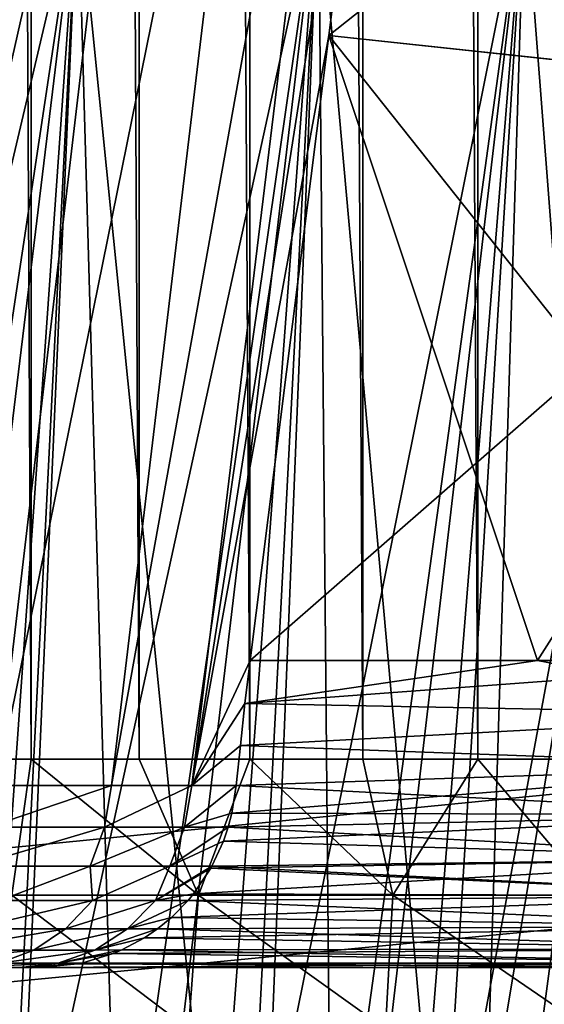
# Model space of a CAD drawing. Header units: metres. Extents: x -30 to 30, y -76 to 64.
# Tile 178 of 256: x 3.818 to 4.322, y -75.035 to -74.089. Entities that reach past the tile are written whole.
import ezdxf

# ---------------------------------------------------------------- set-up
doc = ezdxf.new("R2010")
doc.units = ezdxf.units.M
doc.layers.add('solid_508511', color=7, linetype='CONTINUOUS')

msp = doc.modelspace()

# ---------------------------------------------------------------- linework, layer by layer
at = {"layer": 'solid_508511'}
for points in [[(4.670455, -55.200001, -22.520809), (4.670454, -74.800003, -22.520809), (3.347469, -74.800003, -22.755096)], [(3.347471, -55.200001, -22.755096), (4.670455, -55.200001, -22.520809), (3.347469, -74.800003, -22.755096)], [(3.728477, -55.200001, 22.825157), (3.728477, -74.800003, 22.825157), (3.828951, -74.800003, 22.769308)], [(3.828952, -55.200001, 22.769308), (3.728477, -55.200001, 22.825157), (3.828951, -74.800003, 22.769308)], [(3.828952, -55.200001, 22.769308), (3.828951, -74.800003, 22.769308), (3.932469, -74.800003, 22.719324)], [(3.932469, -55.200001, 22.719324), (3.828952, -55.200001, 22.769308), (3.932469, -74.800003, 22.719324)], [(3.932469, -55.200001, 22.719324), (3.932469, -74.800003, 22.719324), (4.038687, -74.800003, 22.675369)], [(4.038687, -55.200001, 22.675369), (3.932469, -55.200001, 22.719324), (4.038687, -74.800003, 22.675369)], [(4.038687, -55.200001, 22.675369), (4.038687, -74.800003, 22.675369), (4.147255, -74.800003, 22.637589)], [(4.147255, -55.200001, 22.637589), (4.038687, -55.200001, 22.675369), (4.147255, -74.800003, 22.637589)], [(4.147255, -55.200001, 22.637589), (4.147255, -74.800003, 22.637589), (4.257814, -74.800003, 22.60611)], [(4.257815, -55.200001, 22.60611), (4.147255, -55.200001, 22.637589), (4.257814, -74.800003, 22.60611)], [(4.257815, -55.200001, 22.60611), (4.257814, -74.800003, 22.60611), (4.37, -74.800003, 22.581034)], [(4.257815, -55.200001, 22.60611), (4.37, -74.800003, 22.581034), (4.37, -55.200001, 22.581034)], [(3.652829, -74.825127, 1.715019), (3.806952, -73.5, 1.781561), (3.951675, -73.5, 1.432168)], [(3.795642, -74.825127, 1.370238), (3.652829, -74.825127, 1.715019), (3.951675, -73.5, 1.432168)], [(3.795642, -74.825127, -1.370238), (4.064408, -73.5, -1.07118), (3.951675, -73.5, -1.432168)], [(3.795642, -74.825127, -1.370238), (3.905993, -74.825127, -1.013738), (4.064408, -73.5, -1.07118)], [(3.795642, -74.825127, -1.370238), (3.951675, -73.5, -1.432168), (3.806952, -73.5, -1.781561)], [(3.795642, -74.825127, 1.370238), (3.951675, -73.5, 1.432168), (4.064408, -73.5, 1.07118)], [(3.905993, -74.825127, 1.013738), (3.795642, -74.825127, 1.370238), (4.064408, -73.5, 1.07118)], [(3.905993, -74.825127, -1.013738), (4.144238, -73.5, -0.701521), (4.064408, -73.5, -1.07118)], [(3.905993, -74.825127, -1.013738), (3.98294, -74.825127, -0.648568), (4.144238, -73.5, -0.701521)], [(3.905993, -74.825127, 1.013738), (4.064408, -73.5, 1.07118), (4.144238, -73.5, 0.701521)], [(3.98294, -74.825127, 0.648568), (3.905993, -74.825127, 1.013738), (4.144238, -73.5, 0.701521)], [(3.98294, -74.825127, 0.648568), (4.190518, -73.5, 0.326183), (4.114542, -74.104652, 0.315628)], [(3.98294, -74.825127, 0.648568), (4.144238, -73.5, 0.701521), (4.190518, -73.5, 0.326183)], [(3.98294, -74.825127, -0.648568), (4.114543, -74.104637, -0.315629), (4.190518, -73.5, -0.326183)], [(3.98294, -74.825127, -0.648568), (4.190518, -73.5, -0.326183), (4.144238, -73.5, -0.701521)], [(4.114542, -74.104652, 0.315628), (4.190518, -73.5, 0.326183), (4.727695, -73.618469, 0.324115)], [(4.190518, -73.5, -0.326183), (4.114543, -74.104637, -0.315629), (4.727695, -73.618469, -0.324115)], [(4.114542, -74.104652, 0.315628), (4.727695, -73.618469, 0.324115), (4.659282, -74.162971, 0.31461)], [(4.114543, -74.104637, -0.315629), (4.659256, -74.163185, -0.314607), (4.727695, -73.618469, -0.324115)], [(3.504938, -75.524872, -2.903847), (3.611611, -73.957924, -3.08525), (3.873712, -73.957924, -2.748973)], [(3.637879, -75.524872, -2.735463), (3.504938, -75.524872, -2.903847), (3.873712, -73.957924, -2.748973)], [(3.611611, -73.957924, 3.08525), (3.873712, -73.957924, 2.748973), (3.790582, -75.599998, 2.862514)], [(3.873712, -73.957924, -2.748973), (3.611611, -73.957924, -3.08525), (3.790582, -75.599998, -2.862514)], [(3.683122, -75.524872, 2.674235), (3.873712, -73.957924, 2.748973), (3.611611, -73.957924, 3.08525)], [(3.762737, -75.524872, -2.561001), (3.637879, -75.524872, -2.735463), (3.873712, -73.957924, -2.748973)], [(3.683122, -75.524872, 2.674235), (3.805045, -75.524872, 2.497709), (3.873712, -73.957924, 2.748973)], [(3.762737, -75.524872, -2.561001), (3.873712, -73.957924, -2.748973), (4.104604, -73.957924, -2.390549)], [(3.879236, -75.524872, -2.38085), (3.762737, -75.524872, -2.561001), (4.104604, -73.957924, -2.390549)], [(3.873712, -73.957924, 2.748973), (4.038532, -75.599998, 2.500552), (3.790582, -75.599998, 2.862514)], [(3.873712, -73.957924, -2.748973), (3.790582, -75.599998, -2.862514), (4.038532, -75.599998, -2.500552)], [(3.805045, -75.524872, 2.497709), (3.918514, -75.524872, 2.315635), (3.873712, -73.957924, 2.748973)], [(3.873712, -73.957924, 2.748973), (4.104604, -73.957924, 2.390549), (4.038532, -75.599998, 2.500552)], [(4.104604, -73.957924, -2.390549), (3.873712, -73.957924, -2.748973), (4.038532, -75.599998, -2.500552)], [(3.918514, -75.524872, 2.315635), (4.104604, -73.957924, 2.390549), (3.873712, -73.957924, 2.748973)], [(3.987117, -75.524872, -2.19541), (3.879236, -75.524872, -2.38085), (4.104604, -73.957924, -2.390549)], [(3.918514, -75.524872, 2.315635), (4.023278, -75.524872, 2.128416), (4.104604, -73.957924, 2.390549)], [(3.987117, -75.524872, -2.19541), (4.104604, -73.957924, -2.390549), (4.302426, -73.957924, -2.012865)], [(4.086139, -75.524872, -2.005091), (3.987117, -75.524872, -2.19541), (4.302426, -73.957924, -2.012865)], [(4.023278, -75.524872, 2.128416), (4.119103, -75.524872, 1.936468), (4.104604, -73.957924, 2.390549)], [(4.104604, -73.957924, 2.390549), (4.252026, -75.599998, 2.117257), (4.038532, -75.599998, 2.500552)], [(4.104604, -73.957924, -2.390549), (4.038532, -75.599998, -2.500552), (4.252026, -75.599998, -2.117257)], [(4.176083, -75.524872, -1.810318), (4.086139, -75.524872, -2.005091), (4.302426, -73.957924, -2.012865)], [(4.104604, -73.957924, 2.390549), (4.302426, -73.957924, 2.012865), (4.252026, -75.599998, 2.117257)], [(4.302426, -73.957924, -2.012865), (4.104604, -73.957924, -2.390549), (4.252026, -75.599998, -2.117257)], [(4.119103, -75.524872, 1.936468), (4.302426, -73.957924, 2.012865), (4.104604, -73.957924, 2.390549)], [(4.119103, -75.524872, 1.936468), (4.205777, -75.524872, 1.740218), (4.302426, -73.957924, 2.012865)], [(4.176083, -75.524872, -1.810318), (4.302426, -73.957924, -2.012865), (4.465586, -73.957924, -1.618964)], [(4.256749, -75.524872, -1.611524), (4.176083, -75.524872, -1.810318), (4.465586, -73.957924, -1.618964)], [(4.205777, -75.524872, 1.740218), (4.465586, -73.957924, 1.618964), (4.302426, -73.957924, 2.012865)], [(4.205777, -75.524872, 1.740218), (4.283107, -75.524872, 1.540102), (4.465586, -73.957924, 1.618964)], [(4.302426, -73.957924, 2.012865), (4.429243, -75.599998, 1.715898), (4.252026, -75.599998, 2.117257)], [(4.302426, -73.957924, -2.012865), (4.252026, -75.599998, -2.117257), (4.429243, -75.599998, -1.715898)], [(4.327958, -75.524872, -1.409148), (4.256749, -75.524872, -1.611524), (4.465586, -73.957924, -1.618964)], [(4.283107, -75.524872, 1.540102), (4.350922, -75.524872, 1.336564), (4.465586, -73.957924, 1.618964)], [(4.302426, -73.957924, 2.012865), (4.465586, -73.957924, 1.618964), (4.429243, -75.599998, 1.715898)], [(4.465586, -73.957924, -1.618964), (4.302426, -73.957924, -2.012865), (4.429243, -75.599998, -1.715898)], [(3.98294, -74.825127, -0.648568), (4.03907, -74.705238, -0.305145), (4.114543, -74.104637, -0.315629)], [(3.98294, -74.825127, 0.648568), (4.114542, -74.104652, 0.315628), (4.03907, -74.705238, 0.305145)], [(4.114543, -74.104637, -0.315629), (4.03907, -74.705238, -0.305145), (4.659256, -74.163185, -0.314607)], [(4.31511, -74.705238, 0.305145), (4.03907, -74.705238, 0.305145), (4.114542, -74.104652, 0.315628)], [(4.114542, -74.104652, 0.315628), (4.659282, -74.162971, 0.31461), (4.591149, -74.705223, 0.305145)], [(4.31511, -74.705238, 0.305145), (4.114542, -74.104652, 0.315628), (4.591149, -74.705223, 0.305145)], [(4.659256, -74.163185, -0.314607), (4.03907, -74.705238, -0.305145), (4.31511, -74.705238, -0.305145)], [(4.31511, -74.705238, -0.305145), (4.591149, -74.705223, -0.305145), (4.659256, -74.163185, -0.314607)], [(3.98294, -74.825127, 0.648568), (4.03907, -74.705238, 0.305145), (4.034104, -74.74646, 0.301571)], [(3.98294, -74.825127, -0.648568), (4.034104, -74.74646, -0.301571), (4.03907, -74.705238, -0.305145)], [(4.034104, -74.74646, -0.301571), (4.591149, -74.705223, -0.305145), (4.31511, -74.705238, -0.305145)], [(4.034104, -74.74646, -0.301571), (4.583984, -74.756844, -0.299756), (4.591149, -74.705223, -0.305145)], [(4.034104, -74.74646, 0.301571), (4.03907, -74.705238, 0.305145), (4.31511, -74.705238, 0.305145)], [(4.034104, -74.74646, 0.301571), (4.31511, -74.705238, 0.305145), (4.583984, -74.756844, 0.299756)], [(4.034104, -74.74646, -0.301571), (4.31511, -74.705238, -0.305145), (4.03907, -74.705238, -0.305145)], [(4.583984, -74.756844, 0.299756), (4.31511, -74.705238, 0.305145), (4.591149, -74.705223, 0.305145)], [(3.98294, -74.825127, -0.648568), (4.029674, -74.786674, -0.292397), (4.034104, -74.74646, -0.301571)], [(3.98294, -74.825127, 0.648568), (4.034104, -74.74646, 0.301571), (4.029674, -74.786674, 0.292397)], [(4.034104, -74.74646, -0.301571), (4.029674, -74.786674, -0.292397), (4.583984, -74.756844, -0.299756)], [(4.029674, -74.786674, 0.292397), (4.034104, -74.74646, 0.301571), (4.583984, -74.756844, 0.299756)], [(4.029674, -74.786674, -0.292397), (4.577831, -74.806671, -0.285585), (4.583984, -74.756844, -0.299756)], [(4.029674, -74.786674, 0.292397), (4.583984, -74.756844, 0.299756), (4.577831, -74.806671, 0.285585)], [(3.98294, -74.825127, -0.648568), (4.025823, -74.825127, -0.277852), (4.029674, -74.786674, -0.292397)], [(3.98294, -74.825127, 0.648568), (4.029674, -74.786674, 0.292397), (4.025823, -74.825127, 0.277852)], [(4.029674, -74.786674, -0.292397), (4.025823, -74.825127, -0.277852), (4.577831, -74.806671, -0.285585)], [(4.025823, -74.825127, 0.277852), (4.029674, -74.786674, 0.292397), (4.577831, -74.806671, 0.285585)], [(3.346224, -74.930527, -22.746634), (3.347469, -74.800003, -22.755096), (4.670454, -74.800003, -22.520809)], [(4.668716, -74.930527, -22.512432), (3.346224, -74.930527, -22.746634), (4.670454, -74.800003, -22.520809)], [(3.810401, -74.930527, 22.769371), (3.828951, -74.800003, 22.769308), (3.728477, -74.800003, 22.825157)], [(3.810401, -74.930527, 22.769371), (3.989618, -74.930527, 22.685539), (3.828951, -74.800003, 22.769308)], [(3.989618, -74.930527, 22.685539), (3.932469, -74.800003, 22.719324), (3.828951, -74.800003, 22.769308)], [(3.989618, -74.930527, 22.685539), (4.038687, -74.800003, 22.675369), (3.932469, -74.800003, 22.719324)], [(3.989618, -74.930527, 22.685539), (4.176212, -74.930527, 22.619749), (4.038687, -74.800003, 22.675369)], [(4.176212, -74.930527, 22.619749), (4.147255, -74.800003, 22.637589), (4.038687, -74.800003, 22.675369)], [(4.176212, -74.930527, 22.619749), (4.257814, -74.800003, 22.60611), (4.147255, -74.800003, 22.637589)], [(4.176212, -74.930527, 22.619749), (4.368374, -74.930527, 22.572636), (4.257814, -74.800003, 22.60611)], [(4.257814, -74.800003, 22.60611), (4.368374, -74.930527, 22.572636), (4.37, -74.800003, 22.581034)], [(4.021471, -74.851944, -0.263865), (4.572764, -74.853249, -0.263096), (4.577831, -74.806671, -0.285585)], [(4.025823, -74.825127, -0.277852), (4.021471, -74.851944, -0.263865), (4.577831, -74.806671, -0.285585)], [(4.025823, -74.825127, 0.277852), (4.577831, -74.806671, 0.285585), (4.572764, -74.853249, 0.263096)], [(3.787907, -74.865257, -1.364094), (3.905993, -74.825127, -1.013738), (3.795642, -74.825127, -1.370238)], [(3.787907, -74.865257, -1.364094), (3.899298, -74.865257, -1.00223), (3.905993, -74.825127, -1.013738)], [(3.787907, -74.865257, 1.364094), (3.795642, -74.825127, 1.370238), (3.905993, -74.825127, 1.013738)], [(3.899298, -74.865257, 1.00223), (3.787907, -74.865257, 1.364094), (3.905993, -74.825127, 1.013738)], [(3.899298, -74.865257, -1.00223), (3.98294, -74.825127, -0.648568), (3.905993, -74.825127, -1.013738)], [(3.899298, -74.865257, -1.00223), (3.976204, -74.865257, -0.631501), (3.98294, -74.825127, -0.648568)], [(3.899298, -74.865257, 1.00223), (3.905993, -74.825127, 1.013738), (3.98294, -74.825127, 0.648568)], [(3.976204, -74.865257, 0.631501), (3.899298, -74.865257, 1.00223), (3.98294, -74.825127, 0.648568)], [(3.976204, -74.865257, -0.631501), (4.021471, -74.851944, -0.263865), (4.025823, -74.825127, -0.277852)], [(3.976204, -74.865257, -0.631501), (4.025823, -74.825127, -0.277852), (3.98294, -74.825127, -0.648568)], [(3.976204, -74.865257, 0.631501), (4.025823, -74.825127, 0.277852), (4.021471, -74.851944, 0.263865)], [(3.976204, -74.865257, 0.631501), (3.98294, -74.825127, 0.648568), (4.025823, -74.825127, 0.277852)], [(4.021471, -74.851944, 0.263865), (4.025823, -74.825127, 0.277852), (4.572764, -74.853249, 0.263096)], [(3.976204, -74.865257, -0.631501), (4.017955, -74.865143, -0.255646), (4.021471, -74.851944, -0.263865)], [(3.976204, -74.865257, 0.631501), (4.021471, -74.851944, 0.263865), (4.017955, -74.865143, 0.255646)], [(4.021471, -74.851944, -0.263865), (4.017955, -74.865143, -0.255646), (4.572764, -74.853249, -0.263096)], [(4.017955, -74.865143, 0.255646), (4.021471, -74.851944, 0.263865), (4.572764, -74.853249, 0.263096)], [(4.013357, -74.878563, -0.246262), (4.568769, -74.895203, -0.232997), (4.572764, -74.853249, -0.263096)], [(4.017955, -74.865143, -0.255646), (4.013357, -74.878563, -0.246262), (4.572764, -74.853249, -0.263096)], [(4.017955, -74.865143, 0.255646), (4.572764, -74.853249, 0.263096), (4.568769, -74.895203, 0.232997)], [(3.772875, -74.902649, -1.354452), (3.899298, -74.865257, -1.00223), (3.787907, -74.865257, -1.364094)], [(3.772875, -74.902649, -1.354452), (3.885392, -74.902649, -0.986332), (3.899298, -74.865257, -1.00223)], [(3.772875, -74.902649, 1.354452), (3.787907, -74.865257, 1.364094), (3.899298, -74.865257, 1.00223)], [(3.772875, -74.902649, 1.354452), (3.899298, -74.865257, 1.00223), (3.885392, -74.902649, 0.986332)], [(3.885392, -74.902649, -0.986332), (3.976204, -74.865257, -0.631501), (3.899298, -74.865257, -1.00223)], [(3.885392, -74.902649, -0.986332), (3.962083, -74.902649, -0.609117), (3.976204, -74.865257, -0.631501)], [(3.885392, -74.902649, 0.986332), (3.899298, -74.865257, 1.00223), (3.976204, -74.865257, 0.631501)], [(3.885392, -74.902649, 0.986332), (3.976204, -74.865257, 0.631501), (3.962083, -74.902649, 0.609117)], [(3.962083, -74.902649, -0.609117), (4.013357, -74.878563, -0.246262), (4.017955, -74.865143, -0.255646)], [(3.962083, -74.902649, -0.609117), (4.017955, -74.865143, -0.255646), (3.976204, -74.865257, -0.631501)], [(3.962083, -74.902649, 0.609117), (4.017955, -74.865143, 0.255646), (4.013357, -74.878563, 0.246262)], [(3.962083, -74.902649, 0.609117), (3.976204, -74.865257, 0.631501), (4.017955, -74.865143, 0.255646)], [(4.013357, -74.878563, 0.246262), (4.017955, -74.865143, 0.255646), (4.568769, -74.895203, 0.232997)], [(3.962083, -74.902649, -0.609117), (4.00225, -74.902611, -0.226432), (4.013357, -74.878563, -0.246262)], [(3.962083, -74.902649, 0.609117), (4.013357, -74.878563, 0.246262), (4.00225, -74.902611, 0.226432)], [(4.013357, -74.878563, -0.246262), (4.00225, -74.902611, -0.226432), (4.568769, -74.895203, -0.232997)], [(4.00225, -74.902611, 0.226432), (4.013357, -74.878563, 0.246262), (4.568769, -74.895203, 0.232997)], [(3.984671, -74.92923, -0.19872), (4.56577, -74.931335, -0.1962), (4.568769, -74.895203, -0.232997)], [(4.0012, -74.90451, -0.22468), (3.984671, -74.92923, -0.19872), (4.568769, -74.895203, -0.232997)], [(4.00225, -74.902611, -0.226432), (4.0012, -74.90451, -0.22468), (4.568769, -74.895203, -0.232997)], [(4.00225, -74.902611, 0.226432), (4.568769, -74.895203, 0.232997), (4.56577, -74.931335, 0.1962)], [(3.798276, -74.935684, -1.201972), (3.885392, -74.902649, -0.986332), (3.772875, -74.902649, -1.354452)], [(3.772875, -74.902649, 1.354452), (3.885392, -74.902649, 0.986332), (3.798276, -74.935684, 1.201972)], [(3.798276, -74.935684, -1.201972), (3.88767, -74.935684, -0.870434), (3.885392, -74.902649, -0.986332)], [(3.885392, -74.902649, 0.986332), (3.88767, -74.935684, 0.870434), (3.798276, -74.935684, 1.201972)], [(3.88767, -74.935684, -0.870434), (3.962083, -74.902649, -0.609117), (3.885392, -74.902649, -0.986332)], [(3.885392, -74.902649, 0.986332), (3.962083, -74.902649, 0.609117), (3.88767, -74.935684, 0.870434)], [(3.88767, -74.935684, -0.870434), (3.948184, -74.935684, -0.53243), (3.962083, -74.902649, -0.609117)], [(3.962083, -74.902649, 0.609117), (3.948184, -74.935684, 0.53243), (3.88767, -74.935684, 0.870434)], [(3.948184, -74.935684, -0.53243), (4.0012, -74.90451, -0.22468), (4.00225, -74.902611, -0.226432)], [(3.948184, -74.935684, -0.53243), (4.00225, -74.902611, -0.226432), (3.962083, -74.902649, -0.609117)], [(3.948184, -74.935684, 0.53243), (4.00225, -74.902611, 0.226432), (4.0012, -74.90451, 0.22468)], [(3.962083, -74.902649, 0.609117), (4.00225, -74.902611, 0.226432), (3.948184, -74.935684, 0.53243)], [(3.948184, -74.935684, -0.53243), (3.984671, -74.92923, -0.19872), (4.0012, -74.90451, -0.22468)], [(3.948184, -74.935684, 0.53243), (4.0012, -74.90451, 0.22468), (3.984671, -74.92923, 0.19872)], [(3.984671, -74.92923, 0.19872), (4.0012, -74.90451, 0.22468), (4.56577, -74.931335, 0.1962)], [(4.0012, -74.90451, 0.22468), (4.00225, -74.902611, 0.226432), (4.56577, -74.931335, 0.1962)], [(3.342505, -75.058945, -22.721352), (3.346224, -74.930527, -22.746634), (4.668716, -74.930527, -22.512432)], [(4.663527, -75.058945, -22.487411), (3.342505, -75.058945, -22.721352), (4.668716, -74.930527, -22.512432)], [(3.771749, -74.962936, -1.18314), (3.88767, -74.935684, -0.870434), (3.798276, -74.935684, -1.201972)], [(3.771749, -74.962936, -1.18314), (3.861759, -74.962936, -0.844236), (3.88767, -74.935684, -0.870434)], [(3.88767, -74.935684, 0.870434), (3.861759, -74.962936, 0.844236), (3.771749, -74.962936, 1.18314)], [(3.798276, -74.935684, 1.201972), (3.88767, -74.935684, 0.870434), (3.771749, -74.962936, 1.18314)], [(3.798448, -75.058945, 22.746786), (3.979944, -75.058945, 22.661888), (3.810401, -74.930527, 22.769371)], [(3.979944, -75.058945, 22.661888), (3.989618, -74.930527, 22.685539), (3.810401, -74.930527, 22.769371)], [(3.861759, -74.962936, -0.844236), (3.948184, -74.935684, -0.53243), (3.88767, -74.935684, -0.870434)], [(3.861759, -74.962936, -0.844236), (3.92138, -74.962936, -0.498689), (3.948184, -74.935684, -0.53243)], [(3.948184, -74.935684, 0.53243), (3.92138, -74.962936, 0.498689), (3.861759, -74.962936, 0.844236)], [(3.88767, -74.935684, 0.870434), (3.948184, -74.935684, 0.53243), (3.861759, -74.962936, 0.844236)], [(3.92138, -74.962936, -0.498689), (3.963531, -74.951889, -0.16814), (3.979442, -74.935577, -0.190946)], [(3.92138, -74.962936, -0.498689), (3.979442, -74.935577, -0.190946), (3.948184, -74.935684, -0.53243)], [(3.92138, -74.962936, 0.498689), (3.979442, -74.935577, 0.190946), (3.963531, -74.951889, 0.16814)], [(3.948184, -74.935684, 0.53243), (3.979442, -74.935577, 0.190946), (3.92138, -74.962936, 0.498689)], [(3.948184, -74.935684, -0.53243), (3.979442, -74.935577, -0.190946), (3.984671, -74.92923, -0.19872)], [(3.948184, -74.935684, 0.53243), (3.984671, -74.92923, 0.19872), (3.979442, -74.935577, 0.190946)], [(3.963531, -74.951889, -0.16814), (4.563642, -74.960648, -0.153732), (4.56577, -74.931335, -0.1962)], [(3.979442, -74.935577, -0.190946), (3.963531, -74.951889, -0.16814), (4.56577, -74.931335, -0.1962)], [(3.963531, -74.951889, 0.16814), (3.979442, -74.935577, 0.190946), (4.563642, -74.960648, 0.153732)], [(3.984671, -74.92923, -0.19872), (3.979442, -74.935577, -0.190946), (4.56577, -74.931335, -0.1962)], [(3.979442, -74.935577, 0.190946), (3.984671, -74.92923, 0.19872), (4.56577, -74.931335, 0.1962)], [(3.979442, -74.935577, 0.190946), (4.56577, -74.931335, 0.1962), (4.563642, -74.960648, 0.153732)], [(3.979944, -75.058945, 22.661888), (4.168912, -75.058945, 22.595261), (3.989618, -74.930527, 22.685539)], [(4.168912, -75.058945, 22.595261), (4.176212, -74.930527, 22.619749), (3.989618, -74.930527, 22.685539)], [(4.168912, -75.058945, 22.595261), (4.36352, -75.058945, 22.547546), (4.176212, -74.930527, 22.619749)], [(4.176212, -74.930527, 22.619749), (4.36352, -75.058945, 22.547546), (4.368374, -74.930527, 22.572636)], [(3.92138, -74.962936, -0.498689), (3.950282, -74.962822, -0.14984), (3.963531, -74.951889, -0.16814)], [(3.92138, -74.962936, 0.498689), (3.963531, -74.951889, 0.16814), (3.950282, -74.962822, 0.14984)], [(3.963531, -74.951889, -0.16814), (3.950282, -74.962822, -0.14984), (4.563642, -74.960648, -0.153732)], [(3.950282, -74.962822, 0.14984), (3.963531, -74.951889, 0.16814), (4.563642, -74.960648, 0.153732)], [(3.740794, -74.983269, -1.161851), (3.861759, -74.962936, -0.844236), (3.771749, -74.962936, -1.18314)], [(3.740794, -74.983269, -1.161851), (3.831352, -74.983269, -0.814972), (3.861759, -74.962936, -0.844236)], [(3.861759, -74.962936, 0.844236), (3.831352, -74.983269, 0.814972), (3.740794, -74.983269, 1.161851)], [(3.771749, -74.962936, 1.18314), (3.861759, -74.962936, 0.844236), (3.740794, -74.983269, 1.161851)], [(3.831352, -74.983269, -0.814972), (3.92138, -74.962936, -0.498689), (3.861759, -74.962936, -0.844236)], [(3.831352, -74.983269, -0.814972), (3.889816, -74.983269, -0.461266), (3.92138, -74.962936, -0.498689)], [(3.92138, -74.962936, 0.498689), (3.889816, -74.983269, 0.461266), (3.831352, -74.983269, 0.814972)], [(3.861759, -74.962936, 0.844236), (3.92138, -74.962936, 0.498689), (3.831352, -74.983269, 0.814972)], [(3.889816, -74.983269, -0.461266), (3.937701, -74.971458, -0.132903), (3.950282, -74.962822, -0.14984)], [(3.889816, -74.983269, -0.461266), (3.950282, -74.962822, -0.14984), (3.92138, -74.962936, -0.498689)], [(3.889816, -74.983269, 0.461266), (3.950282, -74.962822, 0.14984), (3.937701, -74.971458, 0.132903)], [(3.92138, -74.962936, 0.498689), (3.950282, -74.962822, 0.14984), (3.889816, -74.983269, 0.461266)], [(3.937701, -74.971458, -0.132903), (4.562257, -74.982269, -0.106799), (4.563642, -74.960648, -0.153732)], [(3.950282, -74.962822, -0.14984), (3.937701, -74.971458, -0.132903), (4.563642, -74.960648, -0.153732)], [(3.937701, -74.971458, 0.132903), (3.950282, -74.962822, 0.14984), (4.562257, -74.982269, 0.106799)], [(3.950282, -74.962822, 0.14984), (4.563642, -74.960648, 0.153732), (4.562257, -74.982269, 0.106799)], [(3.889816, -74.983269, -0.461266), (3.915802, -74.983215, -0.104139), (3.937701, -74.971458, -0.132903)], [(3.889816, -74.983269, 0.461266), (3.937701, -74.971458, 0.132903), (3.915802, -74.983215, 0.104139)], [(3.937701, -74.971458, -0.132903), (3.915802, -74.983215, -0.104139), (4.562257, -74.982269, -0.106799)], [(3.915802, -74.983215, 0.104139), (3.937701, -74.971458, 0.132903), (4.562257, -74.982269, 0.106799)], [(3.831352, -74.983269, -0.814972), (3.706772, -74.995796, -1.138836), (3.797788, -74.995796, -0.783524)], [(3.740794, -74.983269, -1.161851), (3.706772, -74.995796, -1.138836), (3.831352, -74.983269, -0.814972)], [(3.831352, -74.983269, 0.814972), (3.797788, -74.995796, 0.783524), (3.706772, -74.995796, 1.138836)], [(3.740794, -74.983269, 1.161851), (3.831352, -74.983269, 0.814972), (3.706772, -74.995796, 1.138836)], [(3.889816, -74.983269, -0.461266), (3.797788, -74.995796, -0.783524), (3.854827, -74.995796, -0.421203)], [(3.831352, -74.983269, -0.814972), (3.797788, -74.995796, -0.783524), (3.889816, -74.983269, -0.461266)], [(3.889816, -74.983269, 0.461266), (3.854827, -74.995796, 0.421203), (3.797788, -74.995796, 0.783524)], [(3.831352, -74.983269, 0.814972), (3.889816, -74.983269, 0.461266), (3.797788, -74.995796, 0.783524)], [(3.854827, -74.995796, -0.421203), (3.907429, -74.986755, -0.093344), (3.915802, -74.983215, -0.104139)], [(3.889816, -74.983269, -0.461266), (3.854827, -74.995796, -0.421203), (3.915802, -74.983215, -0.104139)], [(3.854827, -74.995796, 0.421203), (3.915802, -74.983215, 0.104139), (3.907429, -74.986755, 0.093344)], [(3.889816, -74.983269, 0.461266), (3.915802, -74.983215, 0.104139), (3.854827, -74.995796, 0.421203)], [(3.907429, -74.986755, -0.093344), (4.561508, -74.995529, -0.056779), (4.562257, -74.982269, -0.106799)], [(3.915802, -74.983215, -0.104139), (3.907429, -74.986755, -0.093344), (4.562257, -74.982269, -0.106799)], [(3.907429, -74.986755, 0.093344), (3.915802, -74.983215, 0.104139), (4.561508, -74.995529, 0.056779)], [(3.915802, -74.983215, 0.104139), (4.562257, -74.982269, 0.106799), (4.561508, -74.995529, 0.056779)], [(3.854827, -74.995796, -0.421203), (3.87741, -74.995789, -0.055289), (3.907429, -74.986755, -0.093344)], [(3.854827, -74.995796, 0.421203), (3.907429, -74.986755, 0.093344), (3.87741, -74.995789, 0.055289)], [(3.907429, -74.986755, -0.093344), (3.87741, -74.995789, -0.055289), (4.561508, -74.995529, -0.056779)], [(3.87741, -74.995789, 0.055289), (3.907429, -74.986755, 0.093344), (4.561508, -74.995529, 0.056779)], [(3.854827, -74.995796, -0.421203), (3.762918, -75, -0.75026), (3.818231, -75, -0.378858)], [(3.854827, -74.995796, -0.421203), (3.797788, -74.995796, -0.783524), (3.762918, -75, -0.75026)], [(3.854827, -74.995796, 0.421203), (3.818231, -75, 0.378858), (3.762918, -75, 0.75026)], [(3.797788, -74.995796, 0.783524), (3.854827, -74.995796, 0.421203), (3.762918, -75, 0.75026)], [(3.818231, -75, 0.378858), (3.818231, -75, -0.378858), (3.762918, -75, -0.75026)], [(3.762918, -75, 0.75026), (3.818231, -75, 0.378858), (3.762918, -75, -0.75026)], [(3.87741, -74.995789, -0.055289), (3.818231, -75, -0.378858), (3.87346, -74.996582, -0.050341)], [(3.854827, -74.995796, -0.421203), (3.818231, -75, -0.378858), (3.87741, -74.995789, -0.055289)], [(3.87346, -74.996582, 0.050341), (3.818231, -75, 0.378858), (3.87741, -74.995789, 0.055289)], [(3.854827, -74.995796, 0.421203), (3.87741, -74.995789, 0.055289), (3.818231, -75, 0.378858)], [(3.87346, -74.996582, -0.050341), (3.818231, -75, -0.378858), (3.83698, -75, -0.005191)], [(3.87346, -74.996582, 0.050341), (3.83698, -75, 0.005191), (3.818231, -75, 0.378858)], [(3.83698, -75, 0.005191), (3.83698, -75, -0.005191), (3.818231, -75, -0.378858)], [(3.818231, -75, 0.378858), (3.83698, -75, 0.005191), (3.818231, -75, -0.378858)], [(4.561508, -74.995529, -0.056779), (3.83698, -75, -0.005191), (4.561314, -75, -0.005191)], [(3.87346, -74.996582, -0.050341), (3.83698, -75, -0.005191), (4.561508, -74.995529, -0.056779)], [(3.87346, -74.996582, 0.050341), (4.561314, -75, 0.005191), (3.83698, -75, 0.005191)], [(4.561316, -75), (4.561314, -75, -0.005191), (3.83698, -75, -0.005191)], [(4.561314, -75, 0.005191), (4.561316, -75), (3.83698, -75, -0.005191)], [(3.83698, -75, 0.005191), (4.561314, -75, 0.005191), (3.83698, -75, -0.005191)], [(3.87741, -74.995789, -0.055289), (3.87346, -74.996582, -0.050341), (4.561508, -74.995529, -0.056779)], [(3.87346, -74.996582, 0.050341), (3.87741, -74.995789, 0.055289), (4.561314, -75, 0.005191)], [(3.87741, -74.995789, 0.055289), (4.561508, -74.995529, 0.056779), (4.561314, -75, 0.005191)]]:
    msp.add_3dface(points, dxfattribs=at)

doc.saveas('drawing.dxf')
